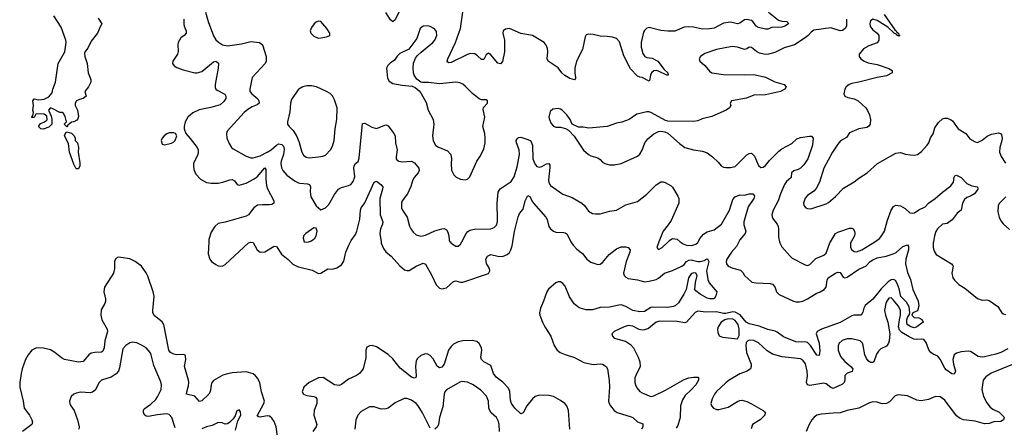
# Model space of a CAD drawing. Header units: inches. Extents: x 2143765 to 2212928, y 878963 to 1017374.
# Tile 229 of 256: x 2157605 to 2166060, y 998407 to 1001906. Entities that reach past the tile are written whole.
import ezdxf

# ---------------------------------------------------------------- set-up
doc = ezdxf.new("R2010")
doc.units = ezdxf.units.IN
doc.header["$MEASUREMENT"] = 0
for name, color, linetype in [('C1050', 7, 'Continuous'), ('C1060', 7, 'Continuous'), ('C1959', 7, 'Continuous'), ('C1969', 7, 'Continuous')]:
    doc.layers.add(name, color=color, linetype=linetype)

msp = doc.modelspace()

# ---------------------------------------------------------------- linework, layer by layer
at = {"layer": 'C1050', "color": 5}
for points, elevation in [([(2158279.3, 1001919.3), (2158311, 1001870), (2158295.5, 1001844.5), (2158273.7, 1001790), (2158218.8, 1001721.2), (2158190, 1001662), (2158166.9, 1001633.1), (2158161.7, 1001618.3), (2158163.7, 1001590), (2158185.3, 1001530), (2158193.4, 1001450), (2158211.8, 1001408.2), (2158216.9, 1001390), (2158216.1, 1001370), (2158196.5, 1001330), (2158166, 1001290), (2158176, 1001250), (2158151.3, 1001230), (2158118, 1001222), (2158092, 1001210), (2158081, 1001190), (2158081, 1001170), (2158101, 1001130), (2158110, 1001074), (2158105.4, 1001054.6), (2158096.9, 1001043.1), (2158071.6, 1001028.4), (2158050, 1001026), (2158019.6, 1001000.4), (2158010, 1000986), (2157988.4, 1001008.4), (2158006, 1001030), (2157994.6, 1001074.6), (2157980.4, 1001100.4), (2157970, 1001108), (2157950, 1001108.7), (2157890, 1001142), (2157870, 1001148), (2157852, 1001130), (2157876.9, 1001076.9), (2157882, 1001050), (2157882, 1001010), (2157855.9, 1000984.1), (2157805.6, 1000965.6), (2157786, 1000970), (2157766, 1000990), (2157784, 1001016), (2157812.9, 1001027.1), (2157837.2, 1001042.8), (2157842, 1001050), (2157839, 1001079), (2157814.6, 1001094.6), (2157750, 1001098), (2157744.7, 1001095.3), (2157730, 1001066), (2157710, 1001066), (2157709, 1001069), (2157718, 1001082), (2157724, 1001110), (2157719.3, 1001130), (2157723.7, 1001170), (2157719.3, 1001210), (2157730, 1001226), (2157770, 1001219.1), (2157816.2, 1001223.8), (2157856.1, 1001243.9), (2157883.3, 1001276.7), (2157890, 1001310.5), (2157912.8, 1001370), (2157936.2, 1001530), (2157991.8, 1001630), (2158003.6, 1001710), (2158002.9, 1001730), (2157962, 1001842), (2157899.7, 1001939.7)], 280), ([(2159200.3, 1001970), (2159224.9, 1001890), (2159270, 1001766.8), (2159290, 1001734), (2159313.1, 1001713.1), (2159346.8, 1001690), (2159390, 1001682.9), (2159510, 1001698.8), (2159590, 1001718), (2159664.7, 1001710), (2159690.7, 1001690), (2159722.4, 1001590), (2159721.3, 1001550), (2159712, 1001530), (2159600.5, 1001410), (2159580.3, 1001310), (2159582.4, 1001290), (2159599.5, 1001270), (2159650, 1001227), (2159660.2, 1001210), (2159661.7, 1001190), (2159645, 1001175), (2159602.9, 1001157.1), (2159565.3, 1001134.7), (2159533.7, 1001110), (2159387.4, 1000950), (2159381.1, 1000930), (2159385.3, 1000890), (2159403, 1000843), (2159423.8, 1000810), (2159437.3, 1000797.3), (2159550, 1000733.8), (2159590, 1000720.8), (2159610, 1000720.2), (2159670, 1000737.6), (2159730, 1000767.8), (2159766.1, 1000790), (2159810, 1000830.1), (2159830, 1000840.1), (2159855.7, 1000835.7), (2159870, 1000820.4), (2159875.4, 1000795.4), (2159870.5, 1000749.5), (2159850.2, 1000690), (2159847.8, 1000670), (2159853.4, 1000633.4), (2159863.6, 1000610), (2159898, 1000570), (2159970, 1000518.5), (2160000, 1000506.7)], 340), ([(2159015.2, 1001910), (2159013.7, 1001870), (2159017.8, 1001850), (2159035.8, 1001810), (2159034.3, 1001790), (2159018.7, 1001770), (2158990, 1001749.6), (2158965.3, 1001710), (2158962.3, 1001690), (2158966.5, 1001633.5), (2158960.9, 1001610), (2158920.5, 1001550), (2158917.3, 1001530), (2158930.4, 1001510.4), (2158954.9, 1001494.9), (2159010, 1001474.9), (2159110, 1001448.7), (2159130, 1001448.5), (2159170, 1001461.7), (2159270, 1001543.9), (2159290, 1001549), (2159311.6, 1001531.6), (2159308.5, 1001488.5), (2159284.8, 1001350), (2159285, 1001325), (2159289.5, 1001309.5), (2159300.1, 1001300.1), (2159365.7, 1001265.7), (2159376.5, 1001250), (2159374, 1001230), (2159356.9, 1001203.1), (2159326.4, 1001173.6), (2159247.5, 1001152.5), (2159147.1, 1001132.9), (2159093.1, 1001106.9), (2159050.4, 1001070), (2159037.1, 1001050), (2159026.4, 1001030), (2159017.3, 1000990), (2159017.3, 1000970), (2159030.7, 1000930), (2159070, 1000887.3), (2159128.8, 1000810), (2159136.9, 1000790), (2159139, 1000770), (2159134.7, 1000750), (2159098.9, 1000670), (2159096.5, 1000650), (2159099.9, 1000619.9), (2159118.7, 1000578.7), (2159156.5, 1000536.5), (2159210, 1000509), (2159250, 1000503.6), (2159310, 1000503.2), (2159350, 1000510.2), (2159410, 1000531.5), (2159430, 1000533.4), (2159450, 1000521.6), (2159471.4, 1000491.4), (2159490, 1000484.5), (2159550, 1000501.6), (2159619.6, 1000540.4), (2159643.1, 1000556.9), (2159710, 1000632.9), (2159719.3, 1000619.3), (2159717.5, 1000537.5), (2159723.4, 1000483.4), (2159732.9, 1000452.9), (2159788, 1000350), (2159787.3, 1000330), (2159770, 1000320.5), (2159750, 1000316.9), (2159690, 1000317.8), (2159647.5, 1000312.5), (2159617.1, 1000290), (2159570.3, 1000230), (2159550, 1000218), (2159370, 1000167.1), (2159310, 1000155.1), (2159281.6, 1000130), (2159250, 1000082.7), (2159230, 1000019), (2159229, 1000000)], 320), ([(2160000, 1001308.5), (2159939.5, 1001220.5), (2159930.4, 1001190), (2159925.1, 1001114.9), (2159905.5, 1001030), (2159905.5, 1001010), (2159918, 1000990), (2159953.4, 1000953.4), (2159984.4, 1000904.4), (2160000, 1000866.4)], 360)]:
    msp.add_lwpolyline(points, dxfattribs=dict(at, elevation=elevation))
for points, elevation in [([(2158090, 1000626), (2158070, 1000666), (2158034, 1000770), (2158024, 1000844), (2157989, 1000910), (2157994.6, 1000925.4), (2158010, 1000942), (2158051.1, 1000931.1), (2158072, 1000910), (2158082, 1000890), (2158082, 1000870), (2158102, 1000850), (2158111.3, 1000810), (2158106, 1000770), (2158122, 1000678), (2158122, 1000650), (2158110, 1000626)], 280), ([(2158930, 1000936), (2158890, 1000935.1), (2158870, 1000926.6), (2158844.9, 1000910), (2158827.3, 1000890), (2158818.8, 1000870), (2158830, 1000838), (2158850, 1000831), (2158910, 1000845.5), (2158930, 1000857.3), (2158940.9, 1000870), (2158954, 1000910), (2158942, 1000930)], 320)]:
    msp.add_lwpolyline(points, close=True, dxfattribs=dict(at, elevation=elevation))
at = {"layer": 'C1060', "color": 5}
for points, elevation in [([(2160879.7, 1002010), (2160830, 1001905.6), (2160810, 1001887.3), (2160790, 1001903.7), (2160748.4, 1001968.4)], 340), ([(2164034.9, 1001970), (2164122, 1001902), (2164150, 1001892), (2164192, 1001890), (2164202.8, 1001882.8), (2164207.3, 1001870), (2164177.1, 1001850), (2164150, 1001841.2), (2164121.5, 1001838.5), (2164070, 1001842.4), (2164030, 1001825.3), (2164010, 1001825.3), (2163950, 1001837.7), (2163929.6, 1001849.6), (2163902, 1001890), (2163890, 1001900.2), (2163850, 1001908.5), (2163830, 1001905.5), (2163790, 1001875.8), (2163770, 1001871.6), (2163710, 1001883.6), (2163650, 1001875.4), (2163570, 1001834.2), (2163530, 1001826), (2163470, 1001824.8), (2163390, 1001842.2), (2163350, 1001845.3), (2163310, 1001840.8), (2163230, 1001808.5), (2163170, 1001807.1), (2163110, 1001812.4), (2163010, 1001839.7), (2162990, 1001833.6), (2162970, 1001814.5), (2162962.2, 1001797.8), (2162941.8, 1001710), (2162940.7, 1001670), (2162956.5, 1001616.5), (2162973.4, 1001590), (2162990, 1001582.3), (2163036.4, 1001576.4), (2163083.7, 1001550), (2163139.6, 1001479.6), (2163172.2, 1001450), (2163174.8, 1001430), (2163162, 1001430), (2163090, 1001463.5), (2163070, 1001468.6), (2163050, 1001465.7), (2163031.8, 1001450), (2163020.8, 1001430), (2163014.7, 1001385.3), (2163010, 1001377.2), (2162950, 1001408.7), (2162930, 1001411.1), (2162910, 1001420.5), (2162850, 1001485.1), (2162794.5, 1001594.5), (2162754.8, 1001714.8), (2162730, 1001745.6), (2162696, 1001756), (2162650, 1001762.6), (2162590, 1001764), (2162530, 1001779.7), (2162490, 1001782), (2162470, 1001775.6), (2162460.2, 1001759.8), (2162436.9, 1001650), (2162387.7, 1001550), (2162372.3, 1001490), (2162371.4, 1001450), (2162379.3, 1001410), (2162378.8, 1001401.2), (2162370, 1001389.6), (2162330, 1001401.1), (2162287.2, 1001427.2), (2162261.7, 1001450), (2162230, 1001491.3), (2162144.7, 1001550), (2162136, 1001570), (2162140.3, 1001630), (2162137.3, 1001657.3), (2162127.6, 1001687.6), (2162109.5, 1001710), (2162010, 1001769.6), (2161910, 1001788.2), (2161810, 1001829.6), (2161775.6, 1001824.4), (2161756.3, 1001810), (2161755.3, 1001790), (2161767.6, 1001730), (2161767.5, 1001630), (2161752, 1001548), (2161733.6, 1001526.4), (2161710, 1001533), (2161650, 1001603.6), (2161630, 1001618.7), (2161610, 1001603.7), (2161590, 1001563.7), (2161570, 1001562.9), (2161536.6, 1001596.6), (2161512.6, 1001612.6), (2161476.5, 1001616.5), (2161450, 1001608.1), (2161310, 1001539.8), (2161290, 1001535.1), (2161280.9, 1001540.9), (2161275.1, 1001550), (2161282.5, 1001570), (2161347.9, 1001710), (2161391.2, 1001830), (2161413.8, 1001990)], 340), ([(2165029.3, 1001950), (2165119.3, 1001819.3), (2165131.5, 1001810), (2165137.7, 1001797.7), (2165150.7, 1001790), (2165153.7, 1001773.7), (2165162, 1001770), (2165154.5, 1001765.5), (2165144.4, 1001770), (2165138.8, 1001778.8), (2165115.1, 1001790), (2165061, 1001841), (2164970, 1001898.3), (2164930, 1001911.6), (2164910, 1001894.7), (2164904.4, 1001870), (2164907.8, 1001847.8), (2164930, 1001818.9), (2164970, 1001788.9), (2164981.5, 1001770), (2164984.2, 1001730), (2164970, 1001707.6), (2164898, 1001682), (2164850, 1001656), (2164814, 1001610), (2164814, 1001590), (2164828.6, 1001568.6), (2164856, 1001550), (2164890, 1001534.9), (2164970, 1001521.3), (2165068.2, 1001488.2), (2165098, 1001470), (2165096, 1001450), (2165050, 1001424.4), (2164970, 1001409.7), (2164810, 1001368.3), (2164750, 1001357.4), (2164726.8, 1001350), (2164702, 1001330), (2164690.7, 1001310), (2164682.8, 1001270), (2164690.7, 1001250.7), (2164718, 1001238), (2164770, 1001226), (2164806, 1001210), (2164870.3, 1001150.3), (2164886.9, 1001126.9), (2164903, 1001090), (2164910.5, 1001050), (2164907.3, 1001010), (2164894.8, 1000990), (2164878.8, 1000981.2), (2164810, 1000969.4), (2164730, 1000934.5), (2164704.4, 1000895.6), (2164654.4, 1000865.6), (2164630, 1000838.4), (2164584.6, 1000770), (2164511.8, 1000630), (2164472.4, 1000510), (2164444.2, 1000455.8), (2164426.1, 1000433.9), (2164370, 1000397), (2164350, 1000375.1), (2164334.9, 1000330), (2164338.7, 1000310), (2164354.8, 1000290), (2164370, 1000283.7), (2164398, 1000282), (2164530, 1000324.7), (2164550, 1000336), (2164610, 1000387.3), (2164680.4, 1000459.6), (2164770, 1000513), (2164810, 1000546), (2164882.7, 1000590), (2164972, 1000670), (2165130, 1000761), (2165170, 1000766), (2165210.6, 1000750.6), (2165254.8, 1000745.2), (2165290, 1000744), (2165315.3, 1000750), (2165350, 1000774.8), (2165398.7, 1000830), (2165411.6, 1000850), (2165427.2, 1000892.8), (2165450, 1000924.7), (2165463.7, 1000976.3), (2165495.8, 1001024.2), (2165530, 1001054), (2165550, 1001060.3), (2165570, 1001060.3), (2165597.3, 1001050), (2165616.7, 1001036.7), (2165663, 1000970), (2165731, 1000930), (2165764.4, 1000884.4), (2165810, 1000857.3), (2165828.9, 1000851.1), (2165870, 1000872.7), (2165913.5, 1000906.5), (2165950, 1000923.6), (2166010, 1000935.8), (2166028.8, 1000928.8), (2166036.2, 1000916.2), (2166042, 1000890), (2166039.7, 1000870), (2166021.6, 1000810), (2166018.2, 1000770), (2166032.3, 1000732.3), (2166070, 1000674.9)], 380), ([(2164705.5, 1001910), (2164706.3, 1001850), (2164692.7, 1001830), (2164670, 1001813.5), (2164650, 1001810.8), (2164570, 1001837.1), (2164424.8, 1001815.2), (2164400.8, 1001799.2), (2164375.6, 1001770), (2164350.3, 1001750), (2164258.7, 1001690), (2164170, 1001663.5), (2164090, 1001624.5), (2164036, 1001610), (2164008.1, 1001608.1), (2163959.3, 1001619.3), (2163931.7, 1001631.7), (2163890, 1001666), (2163870, 1001669.3), (2163850, 1001655.1), (2163830, 1001649.6), (2163770, 1001669.6), (2163723.4, 1001676.6), (2163590, 1001651.1), (2163490, 1001615.1), (2163450.7, 1001590), (2163439.1, 1001570), (2163445.5, 1001550), (2163490, 1001512.2), (2163530, 1001464), (2163550, 1001450.3), (2163650, 1001436.5), (2163828.4, 1001431.6), (2163910, 1001434.9), (2164010, 1001412.9), (2164090, 1001371.5), (2164171.3, 1001350), (2164186.8, 1001330), (2164174.8, 1001310), (2164138.8, 1001290), (2164010, 1001260.3), (2163910, 1001257.6), (2163846.5, 1001233.5), (2163718, 1001210), (2163706.8, 1001190), (2163711.3, 1001170), (2163701, 1001150), (2163671, 1001130), (2163550, 1001076.2), (2163466.4, 1001053.6), (2163430, 1001038), (2163390, 1001032), (2163170, 1001035.1), (2163150, 1001040.9), (2163030, 1001106.6), (2163010, 1001114), (2162990, 1001114), (2162906.2, 1001093.8), (2162838, 1001050), (2162775.2, 1001024.8), (2162730, 1001018), (2162650, 1000989.6), (2162493.6, 1000973.6), (2162443.1, 1000983.1), (2162404, 1000984), (2162348.7, 1001008.7), (2162332.7, 1001050), (2162302.7, 1001090), (2162262.7, 1001130), (2162250, 1001138.4), (2162230, 1001142.9), (2162183, 1001137), (2162161.1, 1001118.9), (2162150.5, 1001070), (2162154.9, 1001050), (2162170, 1001016), (2162190, 1000990.8), (2162210, 1000984), (2162250, 1000982.8), (2162291.1, 1000971.1), (2162316.9, 1000956.9), (2162366.8, 1000906.8), (2162447.1, 1000787.1), (2162490, 1000747.3), (2162510, 1000737.3), (2162570, 1000720.7), (2162590, 1000706.8), (2162610, 1000682.8), (2162630.5, 1000670.5), (2162670, 1000660.5), (2162710, 1000659.3), (2162770, 1000670.5), (2162910, 1000734), (2162930, 1000751), (2162950, 1000786), (2162974.7, 1000850), (2162998, 1000882), (2163050, 1000926.7), (2163090, 1000944.9), (2163110, 1000948.4), (2163144.4, 1000944.4), (2163170.5, 1000930.5), (2163270, 1000842.8), (2163318, 1000810), (2163390, 1000788), (2163470, 1000778), (2163510, 1000763.8), (2163554, 1000730), (2163603.4, 1000683.4), (2163630, 1000650.8), (2163650, 1000640.7), (2163670, 1000638), (2163710, 1000638), (2163750, 1000646.4), (2163850, 1000746.4), (2163870, 1000758), (2163890, 1000759.5), (2163914.9, 1000734.9), (2163950, 1000654.4), (2163970, 1000636.5), (2163990, 1000639), (2164010, 1000654), (2164043.2, 1000696.8), (2164122.8, 1000777.2), (2164150, 1000797.5), (2164236.9, 1000843.1), (2164278, 1000882), (2164310, 1000894.5), (2164387.1, 1000907.1), (2164404.9, 1000904.9), (2164418.4, 1000890), (2164412.5, 1000830), (2164371.8, 1000710), (2164339.4, 1000660.6), (2164310, 1000630.4), (2164290, 1000619.1), (2164251.8, 1000608.2), (2164232, 1000590), (2164230.2, 1000550), (2164190, 1000517.2), (2164173, 1000490), (2164137.3, 1000410), (2164118.3, 1000350), (2164074.9, 1000270), (2164063.1, 1000230), (2164070, 1000202), (2164108.7, 1000150), (2164118, 1000130), (2164121.7, 1000110), (2164120.3, 1000040.3), (2164131.3, 1000000)], 360), ([(2160000, 1000866.4), (2160001.8, 1000861.8), (2160028.3, 1000768.3), (2160042.9, 1000742.9), (2160065.5, 1000725.5), (2160090, 1000719.6), (2160170, 1000729.1), (2160207, 1000733), (2160230, 1000741.6), (2160273.6, 1000790), (2160290, 1000818.8), (2160304.7, 1000870), (2160313.5, 1000970), (2160329.7, 1001049.7), (2160332.8, 1001150), (2160310, 1001219.3), (2160290, 1001252), (2160270, 1001271.6), (2160241.2, 1001290), (2160154, 1001330), (2160110, 1001338.7), (2160070, 1001337.6), (2160038, 1001330), (2160001, 1001310), (2160000, 1001308.5)], 360), ([(2160000, 1000506.7), (2160010, 1000502.8), (2160076.7, 1000496.7), (2160094, 1000490), (2160101.5, 1000470), (2160098.2, 1000430), (2160106.5, 1000386.5), (2160150, 1000306.8), (2160190, 1000274), (2160230, 1000290.5), (2160260.3, 1000319.7), (2160310, 1000406), (2160343.6, 1000450), (2160370, 1000464.6), (2160430, 1000481.3), (2160450, 1000492.4), (2160470, 1000515.5), (2160482.8, 1000557.2), (2160474.8, 1000630), (2160476.8, 1000650), (2160488, 1000672), (2160510.5, 1000689.5), (2160520.4, 1000719.6), (2160550, 1001016), (2160570, 1001017.1), (2160630, 1000982.3), (2160670, 1000971.8), (2160750, 1001002.4), (2160759.2, 1000999.2), (2160770, 1000993.4), (2160819.5, 1000930), (2160828.7, 1000910), (2160833.1, 1000850), (2160846.7, 1000790), (2160839.3, 1000730), (2160839.1, 1000710), (2160843.7, 1000703.7), (2160861, 1000690), (2160890, 1000684.7), (2160970, 1000692.4), (2160996.3, 1000676.3), (2161033.8, 1000630), (2161035.8, 1000610), (2161026.5, 1000590), (2160991.7, 1000550), (2160980.3, 1000530), (2160965.1, 1000474.9), (2160936.5, 1000410), (2160890.3, 1000350), (2160883.1, 1000330), (2160884.6, 1000290), (2160893.1, 1000270), (2160933.6, 1000210), (2160953.9, 1000133.9), (2160964.6, 1000110), (2160983.1, 1000083.1), (2161010, 1000058.7), (2161050, 1000047.2), (2161090, 1000056.9), (2161170, 1000092.3), (2161230, 1000111.8), (2161250, 1000114), (2161270, 1000100.5), (2161281.3, 1000081.3), (2161290.3, 1000050), (2161293.7, 1000013.7), (2161300.3, 1000000.3), (2161300.5, 1000000)], 340), ([(2161401.7, 1000000), (2161440.5, 1000070), (2161453, 1000087), (2161470, 1000099.5), (2161510, 1000108.9), (2161650, 1000110.3), (2161678.9, 1000121.1), (2161698.4, 1000141.6), (2161708.2, 1000170), (2161709.7, 1000190), (2161704, 1000330), (2161713.5, 1000426.5), (2161730, 1000453.4), (2161824.5, 1000515.5), (2161850, 1000556.3), (2161875.9, 1000644.1), (2161897.6, 1000750), (2161894.6, 1000790), (2161870.9, 1000850), (2161869.7, 1000870), (2161876.4, 1000883.6), (2161890, 1000894.9), (2161910, 1000896.5), (2161970, 1000877.3), (2161988.2, 1000868.2), (2161997.5, 1000857.5), (2162008.4, 1000828.4), (2162012.7, 1000710), (2162028.1, 1000668.1), (2162046.8, 1000646.8), (2162070, 1000640.2), (2162090, 1000644.6), (2162130, 1000667.8), (2162150.4, 1000670), (2162157, 1000657), (2162158, 1000638), (2162147.6, 1000527.6), (2162150, 1000507.3), (2162163.8, 1000483.8), (2162268.1, 1000408.1), (2162350, 1000378.7), (2162433, 1000330), (2162454.4, 1000310), (2162490, 1000262), (2162523.4, 1000243.4), (2162550, 1000238.4), (2162590, 1000239.3), (2162670, 1000261.1), (2162730, 1000271.8), (2162810, 1000316.5), (2162910, 1000345.3), (2162991.9, 1000408.1), (2163070, 1000488.7), (2163110, 1000514), (2163130, 1000514.4), (2163148.6, 1000508.6), (2163198.3, 1000478.3), (2163210, 1000466.8), (2163256.1, 1000390), (2163264.9, 1000370), (2163264.9, 1000330), (2163198.4, 1000181.6), (2163175.1, 1000144.9), (2163130.4, 1000090), (2163120.9, 1000070), (2163094.9, 1000000)], 340), ([(2160446.3, 1000000), (2160450.9, 1000009.1), (2160490, 1000063), (2160501.4, 1000090), (2160525.7, 1000194.3), (2160531.8, 1000270), (2160537.3, 1000290), (2160570, 1000333.7), (2160649.1, 1000510.9), (2160670, 1000518.4), (2160706, 1000490), (2160723, 1000470), (2160721.1, 1000450), (2160696.6, 1000370), (2160700.9, 1000230), (2160724.2, 1000170), (2160721.6, 1000150), (2160703.2, 1000110), (2160698.2, 1000070), (2160708.2, 1000000)], 320), ([(2164948.8, 1000000), (2164970, 1000013.1), (2164990, 1000028.8), (2165010, 1000053.7), (2165031.6, 1000090), (2165056.3, 1000183.7), (2165090, 1000270.6), (2165110, 1000301.6), (2165130, 1000312.4), (2165170, 1000308.2), (2165210, 1000285.5), (2165250, 1000248.2), (2165270, 1000243.7), (2165290, 1000247.6), (2165327.3, 1000272.7), (2165380.6, 1000299.4), (2165408.9, 1000331.1), (2165466.6, 1000370), (2165530, 1000426.4), (2165601.5, 1000478.5), (2165625.2, 1000510), (2165630, 1000554), (2165635.3, 1000564.7), (2165650, 1000570.6), (2165690.6, 1000550), (2165738.8, 1000498.8), (2165780.7, 1000480.7), (2165830.6, 1000470.6), (2165834, 1000450), (2165804.7, 1000410), (2165771, 1000390), (2165739.8, 1000380.2), (2165718, 1000362), (2165700.7, 1000330), (2165690.5, 1000270), (2165654.3, 1000245.7), (2165613.1, 1000186.9), (2165570, 1000156.3), (2165529.5, 1000150.5), (2165487.5, 1000110), (2165472.5, 1000087.5), (2165460.5, 1000050), (2165451.1, 1000000)], 360), ([(2163432.1, 1000000), (2163448.6, 1000031.4), (2163476.3, 1000063.7), (2163510, 1000084.5), (2163570, 1000100.6), (2163630.7, 1000149.3), (2163699.2, 1000270), (2163730, 1000361.3), (2163750, 1000384.9), (2163790, 1000401.1), (2163830, 1000399.3), (2163870, 1000410.5), (2163902, 1000410), (2163914.4, 1000394.4), (2163910.3, 1000370), (2163860, 1000300), (2163824.3, 1000170), (2163824.7, 1000144.7), (2163840.8, 1000090), (2163834.9, 1000070), (2163790, 1000015.3), (2163781.8, 1000000)], 340), ([(2161840.3, 1000000), (2161853.3, 1000086.7), (2161886.3, 1000213.7), (2161898.4, 1000241.6), (2161930, 1000280.7), (2161947, 1000350), (2161970, 1000395.5), (2161990, 1000384), (2162002, 1000350), (2162016, 1000330), (2162122.4, 1000210), (2162134.7, 1000190), (2162150.3, 1000130), (2162163.6, 1000110), (2162190, 1000090.2), (2162210, 1000082.2), (2162278.4, 1000078.4), (2162290, 1000076.1), (2162305.3, 1000065.3), (2162337.8, 1000000)], 320), ([(2166074.4, 1000385.6), (2166018.4, 1000330), (2166007.9, 1000312.1), (2166003.4, 1000256.6), (2166015.3, 1000210), (2166030, 1000180.5), (2166050, 1000154.4), (2166104.1, 1000104.1)], 380), ([(2160084.1, 1000000), (2160110, 1000007.3), (2160139, 1000030), (2160152.3, 1000050), (2160159.3, 1000090), (2160150, 1000115.3), (2160130, 1000119), (2160062.8, 1000070), (2160042.8, 1000050), (2160038.8, 1000030), (2160049.3, 1000000)], 340), ([(2164569.2, 1000000), (2164610, 1000070.2), (2164630, 1000081.8), (2164730, 1000116), (2164750, 1000117), (2164762, 1000110), (2164775.3, 1000090), (2164778, 1000070), (2164774.9, 1000050), (2164745.5, 1000000)], 360), ([(2163174.1, 1000000), (2163187.2, 1000012.8), (2163210, 1000026.4), (2163250, 1000020.4), (2163277.6, 1000000)], 340)]:
    msp.add_lwpolyline(points, dxfattribs=dict(at, elevation=elevation))
at = {"layer": 'C1060', "color": 5, "elevation": 360}
for points in [[(2160170, 1001894.5), (2160150, 1001886), (2160134, 1001870), (2160110, 1001839), (2160099.1, 1001810), (2160104, 1001790), (2160130, 1001765.5), (2160167.2, 1001747.2), (2160190, 1001748.8), (2160241.3, 1001758.7), (2160269, 1001770), (2160267.3, 1001790), (2160243.6, 1001830), (2160191.8, 1001890)], [(2161110, 1001851.8), (2161070, 1001849.3), (2161044.9, 1001830), (2161016.4, 1001743.6), (2160956.4, 1001663.6), (2160946, 1001654), (2160870, 1001615.1), (2160847.2, 1001592.8), (2160822.8, 1001557.2), (2160786.7, 1001533.3), (2160766.4, 1001513.6), (2160756.3, 1001490), (2160763.7, 1001403.7), (2160777.1, 1001377.1), (2160810, 1001357.3), (2160890, 1001342.4), (2160975.2, 1001335.2), (2161002.5, 1001322.5), (2161034.6, 1001294.6), (2161052, 1001272), (2161094.8, 1001194.8), (2161112.2, 1001130), (2161156.4, 1001050), (2161162, 1001010), (2161150.3, 1000910), (2161155.6, 1000870), (2161164.2, 1000850), (2161177, 1000830), (2161194.6, 1000814.6), (2161278.7, 1000778.7), (2161306.4, 1000750), (2161314, 1000710), (2161310.3, 1000669.7), (2161313.9, 1000613.9), (2161332.8, 1000572.8), (2161353.3, 1000553.3), (2161390, 1000536.4), (2161429.5, 1000530.5), (2161450, 1000536.3), (2161470, 1000557.3), (2161529.5, 1000690), (2161562.7, 1000737.3), (2161590, 1000798), (2161601.3, 1000850), (2161603, 1000890), (2161598.9, 1000930), (2161583.6, 1000990), (2161600.7, 1001070), (2161586, 1001134), (2161589.3, 1001150.7), (2161622, 1001190), (2161622, 1001210), (2161610, 1001219), (2161570, 1001219.3), (2161550, 1001226), (2161492.3, 1001272.3), (2161432.9, 1001332.9), (2161410, 1001351.5), (2161383.9, 1001363.9), (2161350, 1001368.5), (2161210, 1001354.7), (2161114.6, 1001365.4), (2161065.6, 1001365.6), (2161050, 1001368.7), (2161016.2, 1001396.2), (2160994, 1001430), (2160987.3, 1001450), (2160983.6, 1001490), (2160987.7, 1001532.3), (2161004.5, 1001575.5), (2161020.7, 1001599.3), (2161051.9, 1001628.1), (2161151.8, 1001710), (2161170, 1001730.5), (2161188.3, 1001770), (2161185.4, 1001805.4), (2161168.2, 1001828.2), (2161130, 1001847)]]:
    msp.add_lwpolyline(points, close=True, dxfattribs=at)
at = {"layer": 'C1959', "color": 5}
for points, elevation in [([(2159229, 1000000), (2159223.5, 999896.5), (2159236.9, 999850), (2159251.8, 999830), (2159290, 999803.2), (2159310, 999792.9), (2159330, 999789.1), (2159350, 999792.9), (2159370, 999804), (2159570, 999988.9), (2159590, 999996.5), (2159610, 999992), (2159643.6, 999930), (2159670, 999911.4), (2159710, 999914), (2159790, 999962.8), (2159810, 999959.6), (2159852.5, 999892.5), (2159910, 999846.9), (2159950, 999807.2), (2159990, 999787), (2160000, 999784.6)], 320), ([(2159821.6, 998310), (2159807.7, 998410), (2159790, 998457.3), (2159770, 998485.9), (2159750, 998501.1), (2159730, 998504.8), (2159670, 998494.9), (2159655.5, 998495.5), (2159645.2, 998505.2), (2159701.7, 998610), (2159706.9, 998630), (2159682.5, 998710), (2159667.1, 998787.1), (2159650, 998826), (2159629.8, 998849.8), (2159610, 998864.4), (2159550, 998883.1), (2159430, 998874.8), (2159390, 998867), (2159350, 998852.9), (2159270, 998808.2), (2159253.1, 998786.9), (2159240.8, 998710), (2159230.3, 998690), (2159170, 998633.7), (2159148.7, 998628.7), (2159110, 998675.1), (2159038, 998690), (2159039.1, 998710), (2159055.9, 998764.1), (2159057.8, 998790), (2159055.5, 998810), (2159019.3, 998930), (2159033.3, 998990), (2159030, 999018), (2159025.6, 999025.6), (2159012.5, 999032.5), (2158950.4, 999029.6), (2158930, 999034), (2158900.5, 999050), (2158885.3, 999070), (2158842.6, 999290), (2158830, 999313.3), (2158763.5, 999363.5), (2158749.8, 999389.8), (2158747.4, 999410), (2158759.8, 999530), (2158751.6, 999570), (2158704.7, 999704.7), (2158691.6, 999731.6), (2158651.8, 999790), (2158597.7, 999830), (2158550, 999852.2), (2158474.7, 999865.3), (2158450, 999866.3), (2158430, 999856.2), (2158420.3, 999830), (2158419, 999770), (2158411.5, 999730), (2158332.2, 999610), (2158327.2, 999570), (2158342.3, 999510), (2158342.8, 999490), (2158336.9, 999470), (2158304.3, 999415.7), (2158300.7, 999370), (2158311.3, 999330), (2158356.9, 999250), (2158360.7, 999230), (2158336.3, 999150), (2158330.9, 999089.1), (2158320, 999060), (2158309.1, 999050.9), (2158250, 999049.8), (2158217.8, 999042.2), (2158199.5, 999030), (2158150, 998973), (2158110, 998964.7), (2157989.8, 998989.8), (2157963.3, 999003.3), (2157906.6, 999050), (2157870, 999070.9), (2157810, 999085.6), (2157750, 999087.9), (2157710, 999068.4), (2157678.5, 999030), (2157655.8, 998990), (2157626.3, 998910), (2157618, 998870), (2157605.3, 998790), (2157606.9, 998750), (2157635.6, 998630), (2157644.9, 998570), (2157690.3, 998510), (2157710.3, 998470), (2157714, 998450), (2157708.4, 998430), (2157630.4, 998370)], 320), ([(2158941.3, 998401.3), (2158911.5, 998491.5), (2158890, 998517.4), (2158870, 998521.5), (2158785.9, 998514.1), (2158710, 998500.4), (2158690, 998503), (2158680.7, 998510), (2158669.6, 998530), (2158667.3, 998550), (2158673.4, 998566.6), (2158730, 998604.9), (2158773.9, 998646.1), (2158790, 998667.4), (2158818.7, 998730), (2158822.7, 998770), (2158816.4, 998796.4), (2158756.8, 998936.8), (2158734.2, 999030), (2158725.1, 999050), (2158690, 999089.6), (2158651.7, 999111.7), (2158610, 999131.1), (2158570, 999137.7), (2158550, 999131.1), (2158516.4, 999110), (2158490, 999079.5), (2158462.8, 998917.2), (2158452.6, 998887.4), (2158434.7, 998865.3), (2158390, 998836.2), (2158307.3, 998810), (2158286.4, 998790), (2158253.3, 998726.7), (2158231.8, 998708.2), (2158210, 998702.4), (2158130, 998709.6), (2158090, 998699.6), (2158070.8, 998690), (2158047.7, 998670), (2158033, 998630), (2158034.9, 998610), (2158044.9, 998590), (2158074.4, 998550), (2158102.4, 998470), (2158117.1, 998410), (2158113.4, 998390)], 340), ([(2159458.3, 998381.7), (2159477.2, 998462.8), (2159502.9, 998510), (2159500.2, 998540.2), (2159490, 998555.3), (2159470, 998548), (2159454.6, 998505.4), (2159439.6, 998480.4), (2159410.3, 998449.7), (2159390, 998436.2), (2159370, 998433.6), (2159343.8, 998443.8), (2159310, 998448.3), (2159257.8, 998422.2), (2159210, 998409.8), (2159170, 998393.5)], 340)]:
    msp.add_lwpolyline(points, dxfattribs=dict(at, elevation=elevation))
at = {"layer": 'C1969', "color": 5}
for points, elevation in [([(2160000, 999784.6), (2160116.6, 999756.6), (2160170, 999726.7), (2160190, 999730.3), (2160250, 999766), (2160290, 999764), (2160330, 999774.8), (2160370, 999802.8), (2160388, 999832), (2160407.2, 999910), (2160431.2, 999970), (2160446.3, 1000000)], 320), ([(2160049.3, 1000000), (2160050, 999998), (2160070, 999996), (2160084.1, 1000000)], 340), ([(2160708.2, 1000000), (2160710, 999987.7), (2160730, 999940.4), (2160750, 999914), (2160796, 999876), (2160870, 999792.4), (2160910, 999759.5), (2160930, 999752.2), (2160950, 999754), (2161010, 999789), (2161070, 999814.6), (2161090, 999808.4), (2161145.4, 999710), (2161180.7, 999630), (2161210, 999600.8), (2161230, 999594.7), (2161270, 999603.8), (2161330, 999657.1), (2161339.5, 999660.5), (2161350, 999663.8), (2161390, 999651.6), (2161410, 999652.8), (2161630, 999726.4), (2161643.6, 999750), (2161639.7, 999770), (2161613.7, 999813.7), (2161607.4, 999850), (2161623.3, 999876.7), (2161650, 999888.9), (2161710, 999875.5), (2161750, 999874.4), (2161790, 999889.1), (2161810, 999907.4), (2161824.1, 999930), (2161835.1, 999964.9), (2161840.3, 1000000)], 320), ([(2161300.5, 1000000), (2161310, 999988), (2161350, 999962), (2161370, 999960.7), (2161390, 999978.8), (2161401.7, 1000000)], 340), ([(2162337.8, 1000000), (2162342.8, 999990), (2162357.8, 999970), (2162390, 999936), (2162437.5, 999897.5), (2162475.3, 999850), (2162510, 999824.7), (2162570, 999804), (2162590, 999807.2), (2162610, 999820.3), (2162668.6, 999891.4), (2162730, 999939), (2162770, 999954.9), (2162810, 999955.3), (2162830.7, 999950), (2162848, 999930), (2162845.7, 999910), (2162812.1, 999830), (2162791.6, 999730), (2162795.3, 999710), (2162810, 999695.3), (2162830, 999684.7), (2162910, 999673.1), (2162970, 999655.3), (2163010, 999660.7), (2163070, 999676.6), (2163091.7, 999688.3), (2163141.7, 999730), (2163210, 999752.3), (2163290, 999790.1), (2163310, 999802.9), (2163331.7, 999830), (2163350, 999842.4), (2163370, 999845.7), (2163430, 999830.8), (2163450, 999830.2), (2163481.8, 999838.2), (2163510, 999854), (2163512.8, 999852.8), (2163522, 999830), (2163504.1, 999750), (2163514.4, 999674.4), (2163527.2, 999647.2), (2163591.3, 999570), (2163583.5, 999536.5), (2163570, 999509.5), (2163531.5, 999508.5), (2163510, 999516.1), (2163447.6, 999550), (2163410, 999578.5), (2163402, 999590), (2163408.9, 999650), (2163422, 999710), (2163410, 999729.6), (2163390, 999734.2), (2163370, 999723.5), (2163348.9, 999691.1), (2163327.8, 999590), (2163309.4, 999550), (2163263.6, 999476.4), (2163235.3, 999450), (2163217.3, 999442.7), (2163170, 999434.1), (2163042.6, 999437.4), (2163026.2, 999433.8), (2162970, 999401.9), (2162930, 999397.5), (2162870, 999408.4), (2162810, 999443.8), (2162770, 999456.9), (2162750, 999456.3), (2162670, 999437.2), (2162590, 999434), (2162524.6, 999415.4), (2162470, 999415), (2162410, 999433.3), (2162365.9, 999465.9), (2162326.3, 999526.3), (2162290, 999618.8), (2162270, 999642.2), (2162250, 999654.6), (2162230, 999656.4), (2162210, 999646.4), (2162170, 999614), (2162147.6, 999592.4), (2162132.7, 999570), (2162104.7, 999490), (2162077.6, 999430), (2162069.2, 999390), (2162071.4, 999370), (2162093.6, 999310), (2162113.8, 999270), (2162165.3, 999190), (2162194, 999110), (2162220.4, 999070), (2162247.7, 999050), (2162290, 999031.8), (2162370, 999007.2), (2162450, 998962.2), (2162530, 998945.8), (2162592.1, 998952.1), (2162610, 998948.9), (2162641.3, 998930), (2162651.7, 998910), (2162667.4, 998807.4), (2162671.2, 998750), (2162662.8, 998630), (2162666.5, 998610), (2162678, 998590), (2162711.2, 998551.2), (2162734.5, 998534.5), (2162857.1, 998497.1), (2162870.4, 998490), (2162910, 998453), (2162955.6, 998435.6), (2162956.5, 998410), (2162944.2, 998390)], 320), ([(2163781.8, 1000000), (2163760.4, 999959.6), (2163718.6, 999910), (2163676.9, 999850), (2163671.8, 999830), (2163675.3, 999810), (2163690.2, 999790.2), (2163730, 999772.9), (2163795.6, 999755.6), (2163815.4, 999735.4), (2163830.3, 999710), (2163892.4, 999652.4), (2163930, 999645.7), (2164050, 999642.2), (2164070, 999636.5), (2164090, 999613), (2164105.5, 999570), (2164128.1, 999548.1), (2164250.6, 999490), (2164270, 999483.8), (2164302.9, 999482.9), (2164330, 999490.2), (2164370, 999510.2), (2164443.6, 999556.4), (2164478.7, 999570), (2164512.2, 999590), (2164531.3, 999610), (2164539.8, 999670), (2164548.7, 999690), (2164610, 999729.1), (2164630, 999738.9), (2164650, 999734.9), (2164676, 999696), (2164690, 999688.8), (2164710, 999694.3), (2164810, 999764.2), (2164870, 999790.2), (2164909.2, 999830), (2164930, 999843.1), (2164970, 999861.2), (2165045.2, 999874.8), (2165105.4, 999894.6), (2165132.1, 999907.9), (2165190, 999958), (2165230, 999973.4), (2165238, 999958), (2165238.7, 999930), (2165215.6, 999850), (2165212.7, 999810), (2165230, 999736), (2165255.1, 999675.1), (2165274.6, 999590), (2165319.6, 999490), (2165325.7, 999450), (2165314, 999406), (2165274.8, 999390), (2165264.9, 999370), (2165286, 999350), (2165326.9, 999346.9), (2165340.3, 999340.3), (2165354, 999330), (2165364.9, 999310), (2165310.3, 999270), (2165290, 999261.8), (2165258.7, 999270), (2165227, 999290), (2165222.1, 999310), (2165224.3, 999330), (2165230, 999350.3), (2165245.8, 999374.2), (2165248.3, 999390), (2165242.2, 999442.2), (2165220, 999480), (2165172.5, 999530), (2165156.8, 999596.8), (2165140.4, 999640.4), (2165126.1, 999666.1), (2165110, 999675.3), (2165090, 999673.1), (2165063.8, 999656.2), (2165004.1, 999595.9), (2164930, 999506.2), (2164866.9, 999453.1), (2164853.4, 999430), (2164844.2, 999395.8), (2164830.4, 999369.6), (2164770, 999368.5), (2164750, 999362.4), (2164650, 999306), (2164490.4, 999250), (2164454, 999230), (2164445.3, 999210), (2164470.1, 999130), (2164476.5, 999063.5), (2164470, 999022.7), (2164450, 999026.6), (2164395.4, 999110), (2164370, 999134.4), (2164350, 999141.7), (2164296.5, 999136.5), (2164270, 999139.9), (2164164.7, 999184.7), (2164110, 999224.1), (2164092.1, 999232.1), (2164030, 999245.1), (2163955.2, 999275.2), (2163870, 999295.6), (2163845, 999310), (2163792.4, 999372.4), (2163750, 999396.1), (2163730, 999397.3), (2163670, 999382.4), (2163650, 999382.6), (2163590, 999397), (2163496.1, 999396.1), (2163430, 999405.1), (2163407.1, 999392.9), (2163330.9, 999309.1), (2163315.8, 999304.2), (2163250, 999316), (2163102.1, 999317.9), (2163070, 999308.7), (2163003.7, 999256.3), (2162970, 999242.6), (2162950, 999241.1), (2162925.3, 999245.3), (2162870, 999274.7), (2162830, 999280.5), (2162794.8, 999270), (2162711.3, 999230), (2162691, 999210), (2162694.8, 999190), (2162710.6, 999170.6), (2162806.4, 999146.4), (2162850, 999118.4), (2162874.9, 999090), (2162916.4, 999010), (2162930.4, 998970), (2162932, 998930), (2162894.9, 998850), (2162888.8, 998830), (2162888.8, 998790), (2162892, 998770), (2162904.2, 998744.2), (2162930, 998714.9), (2162950, 998701.3), (2163010, 998676), (2163030, 998671.7), (2163050, 998676.5), (2163150, 998725.4), (2163310, 998818.5), (2163350, 998831.5), (2163390, 998837.1), (2163430, 998838), (2163434.4, 998834.4), (2163435.5, 998810), (2163410.3, 998770), (2163375.3, 998730), (2163320.5, 998679.5), (2163297, 998643), (2163280.1, 998590), (2163276.8, 998490), (2163257.9, 998422.1), (2163241.4, 998398.6)], 340), ([(2163094.9, 1000000), (2163076.3, 999950), (2163090, 999934), (2163122.7, 999950), (2163174.1, 1000000)], 340), ([(2163277.6, 1000000), (2163302, 999982), (2163330, 999969), (2163373, 999967), (2163410, 999978), (2163428, 999992), (2163432.1, 1000000)], 340), ([(2164131.3, 1000000), (2164134, 999990), (2164150, 999957.3), (2164217.7, 999877.8), (2164239.1, 999859.1), (2164350, 999802.4), (2164370, 999797.1), (2164390, 999803.8), (2164443, 999857), (2164510, 999884.6), (2164530, 999901.3), (2164563.4, 999990), (2164569.2, 1000000)], 360), ([(2164745.5, 1000000), (2164739.6, 999990), (2164740.3, 999950), (2164750, 999930.6), (2164770, 999915.3), (2164790, 999912.9), (2164835.6, 999930), (2164948.8, 1000000)], 360), ([(2165451.1, 1000000), (2165449.3, 999990), (2165450.2, 999950), (2165458.5, 999918.5), (2165474, 999890), (2165608, 999810), (2165617.1, 999797.1), (2165620.3, 999790), (2165609, 999730), (2165619, 999690), (2165631.7, 999670), (2165670, 999631.8), (2165720, 999600), (2165830, 999513), (2165870, 999499.5), (2165910, 999501.3), (2165930, 999496.4), (2166004.4, 999444.4), (2166039.1, 999390), (2166050, 999380.5), (2166070, 999374.4)], 360), ([(2166090, 999080.9), (2166030, 999049.2), (2165986.2, 999033.8), (2165890, 999012.3), (2165869.9, 999009.9), (2165835.2, 999015.2), (2165770, 999056.2), (2165750, 999059), (2165690, 999053.4), (2165650, 999043.5), (2165630, 999027.6), (2165618.8, 998990), (2165623.8, 998950), (2165641.1, 998890), (2165630, 998863.6), (2165610, 998867.1), (2165561.4, 998901.4), (2165550, 998913.6), (2165510.9, 998990.9), (2165490, 999016.8), (2165450, 999033.7), (2165428.5, 999048.5), (2165412.6, 999072.6), (2165390, 999133.6), (2165370, 999159.7), (2165350, 999164.7), (2165310, 999159.8), (2165284.2, 999164.2), (2165242, 999182), (2165180.6, 999220.6), (2165159.6, 999239.6), (2165151.7, 999270), (2165159.2, 999330), (2165169.4, 999370), (2165170, 999411.1), (2165150, 999449.8), (2165110, 999497.3), (2165090, 999517.4), (2165070, 999514.2), (2165051, 999490), (2165042.8, 999470), (2165032.8, 999410), (2165040.2, 999370), (2165059.3, 999310), (2165078.5, 999210), (2165072.3, 999150), (2165066.3, 999130), (2165050, 999104.2), (2164999.9, 999080.1), (2164979.5, 999060.5), (2164964.1, 999035.9), (2164938.8, 998970), (2164930, 998963.7), (2164910, 998964.2), (2164890, 998978.4), (2164877.3, 998997.3), (2164863.2, 999030), (2164849, 999110), (2164841.2, 999130), (2164822.9, 999150), (2164750, 999167), (2164710, 999166.2), (2164666.8, 999153.2), (2164642, 999130), (2164634.5, 999105.5), (2164634.5, 999070), (2164653.6, 999013.6), (2164690, 998971.1), (2164743.6, 998930), (2164758.6, 998910), (2164755.3, 998884.7), (2164710, 998870.7), (2164690, 998851.2), (2164691.9, 998810), (2164685.2, 998790), (2164670, 998777.3), (2164590, 998740.8), (2164570, 998748.9), (2164530, 998780.3), (2164510, 998785.8), (2164407.1, 998767.1), (2164390, 998765.5), (2164370.8, 998770.8), (2164361.2, 998790), (2164371.3, 998848.7), (2164368.1, 998890), (2164351.9, 998951.9), (2164330, 998984.4), (2164310, 998994), (2164152.9, 999012.9), (2164070, 999035.4), (2164024.5, 999064.5), (2163950, 999132.8), (2163910, 999153), (2163870, 999155.1), (2163858, 999150), (2163844.5, 999135.5), (2163841, 999110), (2163847.7, 999050), (2163885.5, 998950), (2163887.7, 998930), (2163880.7, 998910), (2163851, 998890), (2163790, 998864.5), (2163696.3, 998810), (2163670, 998787.6), (2163590, 998714.3), (2163570.4, 998690), (2163550.4, 998650), (2163539.5, 998610), (2163546, 998590), (2163563, 998570), (2163590, 998560.3), (2163610, 998560.2), (2163690, 998578.8), (2163770, 998628.3), (2163790, 998636.9), (2163810, 998639.1), (2163848.2, 998628.2), (2163890, 998607.4), (2163990, 998552.2), (2163999.9, 998539.9), (2164006, 998530), (2164003.1, 998510), (2163964.9, 998470), (2163899.3, 998430), (2163885.5, 998394.5)], 360), ([(2162329.8, 998390), (2162317.7, 998550), (2162304.8, 998590), (2162286.8, 998610), (2162250, 998638), (2162190, 998670.6), (2162150, 998680.2), (2162070, 998684), (2162032, 998670), (2162010, 998649.8), (2161959.3, 998590), (2161930, 998529.6), (2161910, 998523.5), (2161858.4, 998570), (2161829.7, 998610), (2161820, 998640), (2161814.9, 998714.9), (2161803.1, 998743.1), (2161753.2, 998793.2), (2161696.9, 998836.9), (2161675.2, 998870), (2161650, 998936.3), (2161591.6, 998970), (2161571.3, 998990), (2161566.2, 999010), (2161572.8, 999070), (2161570.8, 999090), (2161550, 999126.6), (2161530, 999142), (2161490, 999150.7), (2161410, 999147.6), (2161370, 999139.8), (2161330, 999119.8), (2161310, 999101), (2161288.5, 999070), (2161250, 998949.5), (2161230, 998922), (2161210, 998917), (2161190, 998931.8), (2161155.5, 998995.5), (2161130, 999023.1), (2161110, 999034.8), (2161090, 999037.8), (2161050, 999022.2), (2161021.4, 998998.6), (2161010, 998977.2), (2161004.7, 998930), (2161011.1, 998848.9), (2161006.9, 998833.1), (2160992.6, 998827.4), (2160970, 998836.1), (2160873.5, 998913.5), (2160810, 998994.7), (2160770, 999032.1), (2160670, 999096.4), (2160631.9, 999108.1), (2160610, 999106.6), (2160586.6, 999093.4), (2160577, 999070), (2160577, 999003), (2160554.9, 998910), (2160523.8, 998870), (2160496.3, 998850), (2160430, 998818.7), (2160370, 998774.5), (2160350, 998765.6), (2160310, 998771.3), (2160210, 998834), (2160172.5, 998832.5), (2160090.4, 998790), (2160044.4, 998750), (2160030.3, 998710), (2160043, 998690), (2160070, 998680.3), (2160132.3, 998672.3), (2160145.5, 998665.5), (2160156.3, 998650), (2160158, 998610), (2160135.3, 998550), (2160130.3, 998510), (2160156.5, 998430), (2160152.2, 998410), (2160121.1, 998370)], 320), ([(2166130, 998944.8), (2165948.5, 998871.5), (2165900.6, 998839.4), (2165878, 998810), (2165866.7, 998730), (2165883.1, 998670), (2165910, 998618), (2165938.6, 998578.6), (2165961.2, 998561.2), (2166015.5, 998535.5), (2166056.2, 998496.2), (2166060.5, 998490), (2166053, 998470), (2166030, 998456.9), (2165970, 998453.1), (2165930, 998438), (2165890, 998435.3), (2165810, 998458.5), (2165711.1, 998471.1), (2165681.3, 998481.3), (2165650, 998505.2), (2165550, 998640.7), (2165510, 998669.6), (2165470, 998671.6), (2165410, 998645.1), (2165346.4, 998633.6), (2165310, 998638.7), (2165230, 998675.6), (2165150, 998685.1), (2165123.4, 998676.6), (2165074.3, 998625.7), (2165050, 998611.6), (2165010.4, 998609.6), (2164970, 998622.4), (2164930, 998625.6), (2164902.3, 998617.7), (2164810, 998571.8), (2164710, 998551.3), (2164650, 998529.6), (2164590, 998529.5), (2164490, 998519.6), (2164450.4, 998509.6), (2164427.2, 998492.8), (2164407.7, 998470), (2164384, 998430), (2164359.1, 998370)], 380), ([(2161726.8, 998370), (2161724, 998430), (2161717.9, 998457.9), (2161699.4, 998490), (2161655.2, 998530), (2161641.1, 998550), (2161633.7, 998570), (2161630.5, 998630.5), (2161613.7, 998673.7), (2161566.1, 998726.1), (2161498.7, 998770), (2161450, 998793.3), (2161400.5, 998799.5), (2161385.1, 998794.9), (2161270, 998728.4), (2161256.2, 998710), (2161249.5, 998690.5), (2161238.1, 998581.9), (2161209.4, 998490), (2161200.8, 998430), (2161190, 998408.2), (2161170, 998391.5)], 340), ([(2161130, 998399.3), (2161065.1, 998530), (2161026.6, 998590), (2161009.8, 998609.8), (2160970, 998638.9), (2160930, 998655.1), (2160907.1, 998652.9), (2160830, 998617.2), (2160770, 998571.5), (2160750, 998564), (2160710, 998563.5), (2160650, 998583.5), (2160610, 998581.3), (2160537.6, 998542.4), (2160510.2, 998509.8), (2160493, 998467), (2160483.2, 998390)], 340)]:
    msp.add_lwpolyline(points, dxfattribs=dict(at, elevation=elevation))
at = {"layer": 'C1969', "color": 5, "elevation": 360}
msp.add_lwpolyline([(2163690, 999336.5), (2163660.3, 999330), (2163630.2, 999310), (2163603.7, 999270), (2163598.4, 999250), (2163600.9, 999220.9), (2163612.8, 999192.8), (2163640.9, 999180.9), (2163770, 999166), (2163783.9, 999196.1), (2163784.6, 999250), (2163774.9, 999290), (2163750, 999324.9), (2163730, 999336.1)], close=True, dxfattribs=at)

doc.saveas('drawing.dxf')
